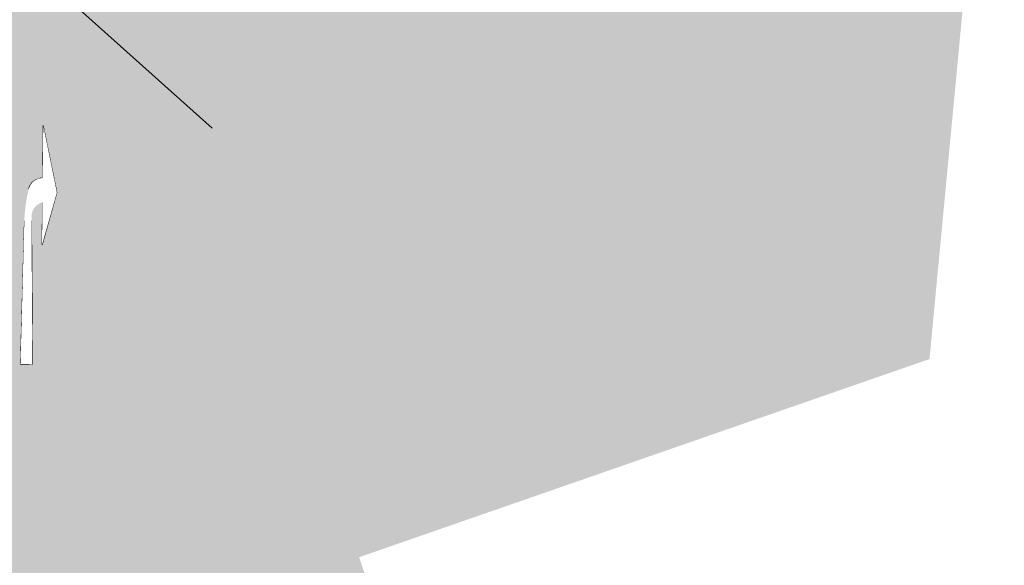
# Model space of a CAD drawing. Header units: metres. Extents: x -862 to 1262, y -354 to 644.
# Tile 11 of 256: x -686 to -665, y 408 to 420. Entities that reach past the tile are written whole.
import ezdxf

# ---------------------------------------------------------------- set-up
doc = ezdxf.new("R2010")
doc.units = ezdxf.units.M
doc.header["$LTSCALE"] = 0.5
doc.set_wipeout_variables(frame=1)
doc.layers.add('BPR_Verkehr_220520', color=7, linetype='Continuous')

# ---------------------------------------------------------------- blocks, each defined once
blk = doc.blocks.new('ab_Rechts-2')
at = {"color": 255, "linetype": 'Continuous', "lineweight": 9, "transparency": 33554687}
for p, q in [((0, 0), (1.399999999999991, 0.3000000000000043)), ((1.399999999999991, 0.3000000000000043), (2.5, 0)), ((0, 0), (1.100026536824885, 0)), ((1.60953827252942, 0), (2.5, 0)), ((5, -0.1749999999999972), (2, -0.2250000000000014)), ((5, -0.4249999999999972), (5, -0.1749999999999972)), ((5, -0.4249999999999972), (2, -0.375))]:
    blk.add_line(p, q, dxfattribs=at)
blk.add_wipeout([(1.3277785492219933, -0.2871868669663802), (1.3218142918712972, -0.2856423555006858), (1.315883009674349, -0.2839756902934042), (1.3099872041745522, -0.28218757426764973), (1.3041293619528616, -0.28027876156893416), (1.2983119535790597, -0.27825005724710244), (1.292537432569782, -0.2761023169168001), (1.2868082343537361, -0.2738364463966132), (1.281126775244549, -0.27145340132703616), (1.2754954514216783, -0.2689541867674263), (1.2699166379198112, -0.2663398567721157), (1.2643926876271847, -0.26361151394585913), (1.258925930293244, -0.260770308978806), (1.2535186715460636, -0.257817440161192), (1.248173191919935, -0.2547541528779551), (1.2428917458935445, -0.25158173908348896), (1.2376765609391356, -0.2483015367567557), (1.232529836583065, -0.24491492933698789), (1.227453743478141, -0.24142334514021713), (1.2224504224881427, -0.2378282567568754), (1.2175219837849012, -0.234131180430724), (1.212670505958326, -0.2303336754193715), (1.2078980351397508, -0.22643734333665), (1.2032065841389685, -0.2224438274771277), (1.198598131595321, -0.21835481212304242), (1.1940746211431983, -0.21417202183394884), (1.1896379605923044, -0.20989722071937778), (1.1852900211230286, -0.20553221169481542), (1.1810326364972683, -0.20107883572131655), (1.1768676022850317, -0.1965389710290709), (1.1727966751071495, -0.19191453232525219), (1.1688215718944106, -0.1872074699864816), (1.1649439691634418, -0.18241976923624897), (1.1611655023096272, -0.17755344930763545), (1.1574877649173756, -0.17261056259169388), (1.153912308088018, -0.16759319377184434), (1.1504406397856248, -0.16250345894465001), (1.1470742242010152, -0.15734350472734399), (1.1438144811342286, -0.15211550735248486), (1.1406627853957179, -0.14682167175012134), (1.1376204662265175, -0.14146423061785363), (1.1346888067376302, -0.1360454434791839), (1.1318690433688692, -0.13056759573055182), (1.1291623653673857, -0.12503299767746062), (1.1265699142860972, -0.11944398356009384), (1.124092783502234, -0.11380291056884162), (1.1217320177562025, -0.1081121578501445), (1.1194886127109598, -0.1023741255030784), (1.1173635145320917, -0.09659123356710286), (1.1153576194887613, -0.09076592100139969), (1.113471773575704, -0.08490064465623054), (1.111706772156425, -0.07899787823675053), (1.1100633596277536, -0.07306011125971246), (1.108542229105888, -0.06708984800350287), (1.1071440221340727, -0.06108960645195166), (1.1058693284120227, -0.055061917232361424), (1.1047186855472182, -0.04900932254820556), (1.103692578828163, -0.042934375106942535), (1.1027914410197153, -0.03683963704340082), (1.1020156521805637, -0.030727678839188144), (1.1013655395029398, -0.024601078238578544), (1.10084137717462, -0.018462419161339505), (1.1004433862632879, -0.012314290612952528), (1.1001717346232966, -0.00615928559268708), (1.1000265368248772, 3.6637359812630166e-15), (1.399999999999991, 0.003990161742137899)], dxfattribs=at)
blk.add_arc((1.399999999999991, 0.003990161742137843), 0.2999999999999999, 180.7620872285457, 256.0698882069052, dxfattribs=at)
at = {"color": 255, "linetype": 'Continuous', "lineweight": 5, "transparency": 33554687}
blk.add_wipeout([(1.6095382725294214, 4.440892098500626e-16), (2.5, 4.440892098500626e-16), (1.3999999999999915, 0.30000000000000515), (0, 4.440892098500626e-16), (1.1000265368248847, 4.440892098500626e-16), (1.1000265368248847, 4.440892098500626e-16), (1.1047186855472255, -0.04900932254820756), (1.1173635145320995, -0.09659123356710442), (1.1376204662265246, -0.14146423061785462), (1.164943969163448, -0.18241976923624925), (1.1985981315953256, -0.21835481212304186), (1.2376765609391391, -0.24830153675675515), (1.2811267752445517, -0.27145340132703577), (1.327778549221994, -0.2871868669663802), (1.41048225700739, -0.3064617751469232), (1.493698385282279, -0.32338812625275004), (1.5773602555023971, -0.33795235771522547), (1.6614008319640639, -0.3501427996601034), (1.745752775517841, -0.35994968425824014), (1.830348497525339, -0.3673651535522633), (1.915120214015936, -0.3723832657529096), (2, -0.3749999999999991), (5, -0.42499999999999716), (5, -0.17499999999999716), (2, -0.22500000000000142), (1.986806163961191, -0.22519087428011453), (1.9736116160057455, -0.22532371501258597), (1.9604166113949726, -0.22539851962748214), (1.9472214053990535, -0.22541528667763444), (1.934026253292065, -0.2253740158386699), (1.920831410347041, -0.22527470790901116), (1.9076371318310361, -0.22511736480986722), (1.8944436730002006, -0.22490198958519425), (1.846010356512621, -0.22005532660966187), (1.7989983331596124, -0.20744002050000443), (1.7546452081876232, -0.18738817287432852), (1.7141185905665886, -0.16042765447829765), (1.6784853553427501, -0.12726820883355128), (1.6486835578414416, -0.08878276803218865), (1.6254977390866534, -0.04598447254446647)], dxfattribs=at)

msp = doc.modelspace()

# ---------------------------------------------------------------- hatches: boundary and pattern name
at = {"layer": 'BPR_Verkehr_220520', "linetype": 'Continuous', "lineweight": 0, "true_color": 0xe4e6e5, "transparency": 33554687}
h = msp.add_hatch(color=254, dxfattribs=at)
edge = h.paths.add_edge_path()
edge.add_line((-735.0576339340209, 443.5542328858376), (-754.0158409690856, 441.9394737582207))
edge.add_arc((-720.0688278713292, 43.3825764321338), 400.0000001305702, 94.86840752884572, 95.39705040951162)
edge.add_line((-757.6916525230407, 441.609299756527), (-752.7191073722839, 427.7483260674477))
edge.add_line((-752.7191073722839, 427.7483260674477), (-721.5294896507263, 430.4055449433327))
edge.add_arc((-689.5818040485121, 55.41344043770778), 376.3505454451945, 94.26323114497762, 94.8695906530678, ccw=False)
edge.add_arc((-717.0405648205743, 423.7647037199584), 6.977242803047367, 19.66460541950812, 94.26323118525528, ccw=False)
edge.add_line((-710.4702445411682, 426.1126408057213), (-701.5192445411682, 399.8996408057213))
edge.add_line((-701.5192445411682, 399.8996408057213), (-701.5192445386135, 399.8996407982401))
edge.add_arc((-678.0183176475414, 407.9245443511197), 24.83329703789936, 198.8535884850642, 214.5522825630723)
edge.add_line((-698.4712445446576, 393.8401408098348), (-698.4712445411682, 393.8401408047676))
edge.add_line((-698.4712445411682, 393.8401408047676), (-698.4712445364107, 393.840140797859))
edge.add_arc((-762.2507745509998, 349.9199408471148), 77.43908840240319, 23.81578587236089, 34.55228257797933, ccw=False)
edge.add_line((-691.4057445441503, 381.1896408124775), (-691.4057445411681, 381.1896408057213))
edge.add_line((-691.4057445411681, 381.1896408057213), (-689.9922445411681, 377.2386408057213))
edge.add_line((-689.9922445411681, 377.2386408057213), (-689.9922445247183, 377.2386407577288))
edge.add_arc((-655.6123737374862, 389.0226633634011), 36.34334470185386, 198.919631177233, 202.8120144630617)
edge.add_line((-689.1130100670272, 374.9320257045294), (-689.1130100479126, 374.9320256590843))
edge.add_arc((-1445.345946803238, 113.9497801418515), 799.9999919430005, 17.73353985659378, 19.039978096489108, ccw=False)
edge.add_arc((-480.4803323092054, 422.5001337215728), 212.9999955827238, 197.7335398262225, 199.9175310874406)
edge.add_line((-680.739506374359, 349.9380132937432), (-674.5653256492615, 332.8983192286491))
edge.add_line((-674.5653256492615, 332.8983192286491), (-660.442401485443, 336.8090708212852))
edge.add_line((-660.442401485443, 336.8090708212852), (-660.4424014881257, 336.8090708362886))
edge.add_arc((-808.1004988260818, 310.4066790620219), 150.0000000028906, 10.13778525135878, 18.34288790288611)
edge.add_line((-665.721972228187, 357.6121359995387), (-665.7219722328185, 357.6121360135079))
edge.add_line((-665.7219722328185, 357.6121360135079), (-682.0868180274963, 406.9708919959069))
edge.add_line((-682.0868180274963, 406.9708919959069), (-683.8798624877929, 406.3282036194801))
edge.add_line((-683.8798624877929, 406.3282036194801), (-699.7331089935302, 450.9008955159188))
edge.add_line((-699.7331089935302, 450.9008955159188), (-698.9240738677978, 452.6214553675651))
edge.add_line((-698.9240738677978, 452.6214553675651), (-698.9240738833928, 452.6214553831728))
edge.add_arc((-689.7279906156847, 461.8101469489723), 13.00000000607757, 220.1601119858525, 224.9769639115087, ccw=False)
edge.add_line((-699.6631781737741, 453.4261116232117), (-699.663178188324, 453.4261116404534))
edge.add_arc((-668.9464612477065, 479.218530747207), 40.1094201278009, 200.32633827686, 220.0197335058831, ccw=False)
edge.add_line((-706.5582418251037, 465.2858517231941), (-707.545248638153, 468.1096418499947))
edge.add_line((-707.545248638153, 468.1096418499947), (-715.6175517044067, 490.3968424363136))
edge.add_line((-715.6175517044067, 490.3968424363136), (-715.6175517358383, 490.3968425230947))
edge.add_arc((-1091.708767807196, 354.1786456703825), 399.9999999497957, 19.91011187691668, 21.68282993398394)
edge.add_line((-720.0114345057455, 501.9659671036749), (-720.0114345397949, 501.965967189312))
edge.add_line((-720.0114345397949, 501.965967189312), (-729.5131724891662, 525.8636237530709))
edge.add_line((-729.5131724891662, 525.8636237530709), (-729.5131725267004, 525.8636238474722))
edge.add_arc((-357.8158391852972, 673.6509453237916), 400.000000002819, 200.0473714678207, 201.6828299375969, ccw=False)
edge.add_line((-733.5796477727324, 536.5321641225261), (-733.5796478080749, 536.5321642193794))
edge.add_line((-733.5796478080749, 536.5321642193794), (-750.2831492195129, 582.306865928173))
edge.add_line((-750.2831492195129, 582.306865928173), (-758.6303358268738, 579.7454639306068))
edge.add_line((-758.6303358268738, 579.7454639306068), (-747.4691113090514, 548.7066090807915))
edge.add_arc((-961.4506022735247, 471.7612618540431), 227.3953933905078, 8.257293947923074, 19.77801658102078, ccw=False)
edge.add_line((-736.4125915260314, 504.4194714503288), (-736.412591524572, 504.419471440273))
edge.add_arc((-617.6566181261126, 521.6537042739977), 119.9999999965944, 188.2572939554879, 199.9101118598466)
edge.add_line((-730.4839829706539, 480.7882452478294), (-730.4839829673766, 480.788245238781))
edge.add_line((-730.4839829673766, 480.788245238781), (-722.4991461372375, 458.7425342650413))
edge.add_arc((-738.4831301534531, 452.9532452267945), 17.00010625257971, 4.160136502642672, 19.910038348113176, ccw=False)
edge.add_arc((-730.0054203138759, 453.5698831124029), 8.499999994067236, -64.88159247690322, 4.160111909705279, ccw=False)
edge.add_line((-726.3972524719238, 445.8737071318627), (-726.3972524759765, 445.8737071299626))
edge.add_arc((-737.2217560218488, 468.962235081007), 25.49999999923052, 274.86840754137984, 295.1184075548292, ccw=False)
edge.add_line((-735.0576339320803, 443.5542328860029), (-735.0576339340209, 443.5542328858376))
h = msp.add_hatch(color=254, dxfattribs=at)
h.paths.add_polyline_path([(-698.9240738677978, 452.6214553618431), (-699.733108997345, 450.9008955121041), (-683.8798624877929, 406.3282036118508), (-682.0868180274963, 406.9708919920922), (-682.2006113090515, 407.3141090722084), (-682.3072113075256, 407.6317090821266), (-682.6753125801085, 409.0435167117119), (-682.8964143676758, 410.4856725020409), (-682.9681765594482, 411.9429128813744), (-682.8898396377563, 413.3998146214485), (-682.6622327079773, 414.8409580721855), (-682.2877647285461, 416.2510903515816), (-681.770399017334, 417.6152868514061), (-681.1156113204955, 418.9191090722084), (-680.2874557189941, 420.1578165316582), (-679.8508535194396, 420.7239383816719), (-679.3131113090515, 421.3756090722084), (-678.0912253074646, 422.7971613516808), (-676.6928651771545, 424.336823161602), (-676.3112959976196, 424.7381709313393), (-675.6341606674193, 425.4253893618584), (-674.9329056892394, 426.0879773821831), (-674.2084264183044, 426.7250890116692), (-673.461647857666, 427.335910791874), (-672.6935235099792, 427.9196628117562), (-671.9050340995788, 428.4755997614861), (-671.0971863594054, 429.0030118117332), (-670.2710117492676, 429.5012255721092), (-669.6467505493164, 429.8478969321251), (-669.0105134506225, 430.1720656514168), (-668.363109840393, 430.4733156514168), (-667.7053649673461, 430.7512629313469), (-667.0381172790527, 431.0055531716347), (-666.362217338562, 431.2358622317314), (-665.6785267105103, 431.4418965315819), (-664.9879169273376, 431.6233934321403), (-664.5536594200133, 431.7241551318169), (-664.1172639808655, 431.8152129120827), (-663.6789474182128, 431.8965215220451), (-663.2389274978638, 431.9680405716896), (-662.7974228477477, 432.0297345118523), (-662.3546528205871, 432.0815727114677), (-661.9108373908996, 432.1235294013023), (-661.4661971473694, 432.1555851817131), (-661.3796638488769, 432.160666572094), (-661.2931093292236, 432.1653728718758), (-661.2065352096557, 432.1697039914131), (-661.1199431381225, 432.1736598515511), (-661.033334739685, 432.177240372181), (-660.9467116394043, 432.1804454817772), (-660.8600754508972, 432.1832751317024), (-660.7734278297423, 432.1857292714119), (-659.3037338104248, 432.2133608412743), (-657.8337924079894, 432.2193861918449), (-656.3639212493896, 432.2038040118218), (-654.8944379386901, 432.1666176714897), (-653.4256599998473, 432.107835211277), (-651.957904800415, 432.0274693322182), (-650.4914894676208, 431.9255373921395), (-649.0267308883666, 431.8020614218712), (-648.6323390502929, 431.7651060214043), (-648.2380966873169, 431.726588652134), (-647.8440100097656, 431.6865099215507), (-647.4500851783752, 431.6448704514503), (-647.0563283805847, 431.6016709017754), (-646.6627457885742, 431.5569119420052), (-646.2693435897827, 431.5105942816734), (-645.876127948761, 431.4627186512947), (-608.2617194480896, 426.807386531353), (-607.1510102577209, 426.6706997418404), (-606.0401131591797, 426.5355490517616), (-604.9290302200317, 426.4019347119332), (-603.8177635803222, 426.2698569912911), (-602.7063153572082, 426.1393161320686), (-601.5946876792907, 426.0103123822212), (-600.4828826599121, 425.8828460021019), (-599.3709024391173, 425.7569172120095), (-598.5944911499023, 425.6699139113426), (-597.8179962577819, 425.5836602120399), (-597.0414184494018, 425.4981562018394), (-596.2647584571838, 425.4134019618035), (-595.488016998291, 425.3293975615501), (-594.7111948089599, 425.2461431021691), (-593.9342925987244, 425.1636386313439), (-593.157311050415, 425.081884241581), (-592.8507887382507, 425.0498408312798), (-592.5442543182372, 425.0179134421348), (-592.2377077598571, 424.986102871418), (-591.9311490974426, 424.954409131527), (-591.6245783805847, 424.922832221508), (-591.3179956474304, 424.8913721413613), (-591.0114009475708, 424.8600289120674), (-590.7047943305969, 424.8288025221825), (-590.0991783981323, 424.7674702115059), (-589.4935164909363, 424.7065935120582), (-588.8878089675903, 424.6461724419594), (-588.2820561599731, 424.5862070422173), (-587.6762584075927, 424.5266973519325), (-587.0704160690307, 424.467643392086), (-586.4645294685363, 424.4090452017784), (-585.8585994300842, 424.3508980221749), (-585.7824177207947, 424.3436204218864), (-585.706234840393, 424.3363499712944), (-585.6300512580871, 424.3290867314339), (-585.5538670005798, 424.3218307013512), (-585.4776820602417, 424.3145818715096), (-585.4014964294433, 424.3073402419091), (-585.3253101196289, 424.3001058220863), (-585.2491237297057, 424.2928786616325), (-561.4382702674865, 422.0352803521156), (-560.9383931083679, 421.9878850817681), (-559.5104947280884, 421.852500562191), (-559.2485393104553, 421.8277504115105), (-558.9865676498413, 421.8031726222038), (-558.7245798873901, 421.7787672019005), (-558.4625761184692, 421.7545341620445), (-558.2005564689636, 421.7304735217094), (-557.9385210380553, 421.7065852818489), (-557.6764699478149, 421.6828694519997), (-557.4144033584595, 421.6593255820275), (-556.2937040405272, 421.4873068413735), (-555.2035251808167, 421.1757512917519), (-554.1611694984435, 420.7295994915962), (-553.1831803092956, 420.1559323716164), (-552.2850793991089, 419.4638546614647), (-551.4811206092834, 418.6643504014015), (-550.7840636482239, 417.770108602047), (-550.2049715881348, 416.795321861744), (-550.0134033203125, 416.3972869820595), (-549.841606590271, 415.9903274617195), (-549.689995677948, 415.5754247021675), (-549.5589362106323, 415.1535792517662), (-549.4487442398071, 414.7258084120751), (-549.3596854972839, 414.2931437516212), (-549.2919747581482, 413.8566286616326), (-549.2457752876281, 413.4173158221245), (-549.242875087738, 413.3803352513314), (-549.24012733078, 413.343343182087), (-549.2375320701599, 413.3063400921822), (-549.2350893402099, 413.2693266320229), (-549.2327991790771, 413.2323034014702), (-549.230661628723, 413.1952710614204), (-549.2286767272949, 413.1582302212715), (-549.2268445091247, 413.1211813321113), (-549.2258451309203, 413.0995414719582), (-549.2248978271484, 413.0778992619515), (-549.2240026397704, 413.0562548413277), (-549.223159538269, 413.0346083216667), (-549.2223685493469, 413.0129598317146), (-549.2216296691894, 412.9913095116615), (-549.2209429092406, 412.9696574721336), (-549.2203082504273, 412.948003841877), (-549.605615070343, 407.2321739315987), (-544.168897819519, 406.8213330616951), (-543.9325186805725, 409.9493727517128), (-543.8531610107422, 410.9995243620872), (-543.5297781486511, 412.8751601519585), (-542.8568813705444, 414.6555522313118), (-541.8588468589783, 416.2762043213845), (-540.5718293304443, 417.6784068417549), (-539.0424521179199, 418.8113637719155), (-537.3261182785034, 419.6340327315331), (-535.485003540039, 420.1166118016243), (-533.5858039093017, 420.2416191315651), (-533.3607197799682, 420.2350219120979), (-533.1356318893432, 420.2285514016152), (-532.9105403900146, 420.2222076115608), (-532.6854453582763, 420.2159905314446), (-532.4603468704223, 420.2099001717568), (-532.2352449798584, 420.2039365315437), (-532.0101397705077, 420.198099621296), (-531.7850313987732, 420.1923894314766), (-531.7319487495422, 420.1908227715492), (-531.6788820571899, 420.1887863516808), (-531.6258354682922, 420.1862803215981), (-531.5728131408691, 420.1833048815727), (-531.5198192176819, 420.1798602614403), (-531.4668578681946, 420.175946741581), (-531.413933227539, 420.1715646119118), (-531.3610494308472, 420.1667142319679), (-471.8896987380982, 414.4466201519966), (-471.8167298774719, 414.4340952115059), (-471.7464104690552, 414.4109325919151), (-471.6802822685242, 414.377640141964), (-471.6197951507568, 414.3349478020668), (-471.5662753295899, 414.2837916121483), (-471.5208962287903, 414.2252932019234), (-471.4846528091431, 414.1607351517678), (-471.458339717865, 414.0915329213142), (-470.9498751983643, 412.3469959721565), (-467.074003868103, 411.9742055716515), (-456.5845948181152, 410.9653095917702), (-455.4479799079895, 410.7725371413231), (-454.350874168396, 410.41839920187), (-453.3160606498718, 409.9102499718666), (-452.3650287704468, 409.2586419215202), (-451.517528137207, 408.4771066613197), (-450.791158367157, 407.5818739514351), (-450.2010035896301, 406.5915346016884), (-449.7593130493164, 405.5266565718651), (-449.7466848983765, 405.4883630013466), (-449.7342498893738, 405.4500062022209), (-449.7220083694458, 405.4115872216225), (-449.709960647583, 405.3731070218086), (-449.6981070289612, 405.3345665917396), (-449.686447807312, 405.2959669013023), (-449.6749832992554, 405.2573089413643), (-449.6637138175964, 405.2185938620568), (-449.648486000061, 405.1650859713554), (-449.6336304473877, 405.1114735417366), (-449.6191480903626, 405.0577591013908), (-449.6050396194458, 405.0039452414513), (-449.5913057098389, 404.9500345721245), (-449.5779470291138, 404.8960297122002), (-449.5649642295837, 404.8419332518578), (-449.5523579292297, 404.7877478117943), (-448.3920222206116, 399.7205241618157), (-441.9215713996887, 399.5003504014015), (-441.9113037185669, 399.602522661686), (-441.8999874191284, 399.7045840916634), (-441.8876236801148, 399.8065239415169), (-441.8742138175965, 399.9083314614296), (-441.8597592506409, 400.0099959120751), (-441.8442614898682, 400.1115065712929), (-441.8277221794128, 400.2128527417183), (-441.8101431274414, 400.314023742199), (-441.803417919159, 400.3511796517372), (-441.7965524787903, 400.3883097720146), (-441.7895468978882, 400.4254137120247), (-441.782401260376, 400.4624909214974), (-441.7751156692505, 400.4995408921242), (-441.7676902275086, 400.5365630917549), (-441.7601250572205, 400.5735569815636), (-441.7524202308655, 400.6105221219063), (-441.6112498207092, 401.1939630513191), (-441.4353269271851, 401.7678825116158), (-441.2252854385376, 402.3302124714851), (-440.9818822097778, 402.878926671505), (-440.7059943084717, 403.412047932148), (-440.3986158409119, 403.9276552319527), (-440.0608543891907, 404.4238906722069), (-439.6939270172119, 404.8989661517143), (-439.6700663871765, 404.9279028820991), (-439.6460973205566, 404.9567500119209), (-439.6220202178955, 404.9855070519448), (-439.5978354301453, 405.0141735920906), (-439.5735433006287, 405.0427492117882), (-439.5491441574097, 405.0712335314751), (-439.5246383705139, 405.0996261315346), (-439.5000264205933, 405.1279264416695), (-438.9174169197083, 405.7409368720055), (-438.2850945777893, 406.3025275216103), (-437.607581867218, 406.8086817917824), (-436.8897245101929, 407.2557795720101), (-436.1366567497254, 407.6406231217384), (-435.3537646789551, 407.9604599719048), (-434.5466476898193, 408.2130025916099), (-433.7210793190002, 408.396449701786), (-433.6839800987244, 408.4029888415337), (-433.6468564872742, 408.4093881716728), (-433.6097090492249, 408.4156476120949), (-433.5725382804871, 408.4217670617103), (-433.5353447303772, 408.4277464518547), (-433.4981289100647, 408.4335856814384), (-433.4608913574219, 408.4392846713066), (-433.4236326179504, 408.444843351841), (-433.2138966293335, 408.4734657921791), (-433.0036017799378, 408.4976423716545), (-432.792842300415, 408.5173622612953), (-432.5817126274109, 408.5326166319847), (-432.3703073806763, 408.5433986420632), (-432.1587212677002, 408.5497034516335), (-431.9470491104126, 408.5515282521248), (-431.7353857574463, 408.5488722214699), (-431.6598614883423, 408.5468393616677), (-431.5843547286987, 408.5442360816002), (-431.5088697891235, 408.541062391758), (-431.4334109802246, 408.5373184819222), (-431.3579826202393, 408.5330045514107), (-431.2825890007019, 408.5281208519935), (-431.2072344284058, 408.5226676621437), (-431.1319232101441, 408.516645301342), (-431.115195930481, 408.515229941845), (-431.098471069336, 408.5137865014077), (-431.0817486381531, 408.5123149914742), (-431.0650287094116, 408.5108154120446), (-431.0483113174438, 408.5092877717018), (-431.0315965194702, 408.507732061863), (-431.014884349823, 408.5061483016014), (-430.9981748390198, 408.5045364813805), (-429.8108804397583, 408.3913689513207), (-429.1806362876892, 408.3332186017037), (-428.5502717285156, 408.2763892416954), (-427.9197894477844, 408.2208810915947), (-427.2891922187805, 408.1666944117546), (-426.6584828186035, 408.1138294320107), (-426.0276639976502, 408.0622863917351), (-425.3967385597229, 408.0120655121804), (-424.765709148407, 407.9631670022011), (-424.1666581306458, 407.567010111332), (-422.3442588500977, 407.4370523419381), (-420.521107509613, 407.3181092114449), (-418.6972707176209, 407.2101850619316), (-416.8728150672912, 407.1132838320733), (-415.0478071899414, 407.0274090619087), (-413.222313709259, 406.9525638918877), (-411.3964012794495, 406.8887510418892), (-409.5701366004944, 406.8359728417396), (-408.7588043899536, 406.8114880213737), (-407.9477127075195, 406.7800279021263), (-407.136921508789, 406.7415948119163), (-406.3264907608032, 406.6961915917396), (-405.5164803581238, 406.6438215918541), (-404.7069502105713, 406.5844886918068), (-403.8979601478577, 406.5181972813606), (-403.0895700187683, 406.4449522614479), (-337.0833149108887, 400.1781649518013), (-336.6982389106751, 400.1540663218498), (-336.3124102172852, 400.1547670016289), (-335.9274242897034, 400.1802641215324), (-335.5448730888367, 400.230452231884), (-335.166338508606, 400.3051238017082), (-334.793385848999, 400.403970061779), (-334.4275573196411, 400.5265822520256), (-334.0703645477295, 400.6724509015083), (-333.8316809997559, 400.7728834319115), (-333.5888862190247, 400.8629235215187), (-333.3424324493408, 400.9424034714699), (-333.0927787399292, 401.01117522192), (-332.8403901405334, 401.0691106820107), (-332.5857367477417, 401.1161019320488), (-332.3292929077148, 401.1520614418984), (-332.0715363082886, 401.1769222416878), (-331.9448769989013, 401.1850390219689), (-331.8180743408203, 401.1904749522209), (-331.6911850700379, 401.1932274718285), (-331.5642659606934, 401.1932953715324), (-331.4373738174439, 401.1906786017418), (-331.3105654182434, 401.1853783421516), (-331.1838975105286, 401.1773969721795), (-331.0574267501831, 401.1667380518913), (-316.6149819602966, 399.7955694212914), (-316.1051357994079, 399.7339180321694), (-315.5991270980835, 399.6461729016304), (-315.0982904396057, 399.5325654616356), (-314.6039467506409, 399.3933953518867), (-314.1173998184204, 399.2290296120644), (-313.6399328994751, 399.0399017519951), (-313.172805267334, 398.8265105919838), (-312.7172489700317, 398.5894189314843), (-312.4436175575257, 398.4283517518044), (-312.1788891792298, 398.2530359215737), (-311.9238058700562, 398.0639611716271), (-311.6790819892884, 397.8616569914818), (-311.4454028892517, 397.6466899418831), (-311.2234229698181, 397.4196620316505), (-311.0137638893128, 397.1812090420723), (-310.8170127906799, 396.9319987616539), (-303.4797761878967, 401.8853854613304), (-303.6926952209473, 402.2303774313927), (-303.8796245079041, 402.5901153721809), (-304.0395476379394, 402.9626452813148), (-304.1715957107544, 403.3459431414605), (-304.2750512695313, 403.7379264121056), (-304.349352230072, 404.1364653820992), (-304.3940948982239, 404.5393947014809), (-304.4090361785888, 404.9445251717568), (-304.3880193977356, 405.4248821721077), (-304.325129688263, 405.9015680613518), (-304.2208476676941, 406.3709397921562), (-304.0759703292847, 406.8294101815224), (-303.8916048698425, 407.2734754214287), (-303.6691603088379, 407.6997417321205), (-303.4103366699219, 408.1049514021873), (-303.1171119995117, 408.4860076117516), (-308.4660243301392, 415.1750665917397), (-308.5006226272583, 415.1426362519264), (-308.5351108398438, 415.1100889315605), (-308.5694886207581, 415.0774249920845), (-308.6037555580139, 415.04464479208), (-308.6379112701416, 415.0117487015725), (-308.6719553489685, 414.9787371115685), (-308.7058874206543, 414.9456104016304), (-308.7397071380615, 414.9123689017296), (-309.5611798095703, 414.1568714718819), (-310.4333208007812, 413.4604780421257), (-311.3518866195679, 412.8265769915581), (-312.3124078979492, 412.2582526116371), (-313.3102111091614, 411.7582701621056), (-314.3404413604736, 411.3290623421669), (-315.3980859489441, 410.9727175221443), (-316.4779988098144, 410.690969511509), (-316.5163759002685, 410.6824240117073), (-316.5547738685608, 410.6739728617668), (-316.5931924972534, 410.6656160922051), (-316.6316315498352, 410.6573537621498), (-316.6700907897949, 410.6491859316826), (-316.7085699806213, 410.6411126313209), (-316.7470688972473, 410.6331339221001), (-316.7855872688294, 410.6252496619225), (-317.0599200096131, 410.5719401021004), (-317.3351419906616, 410.5234301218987), (-317.6111692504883, 410.4797345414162), (-317.8879175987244, 410.4408666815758), (-318.1653025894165, 410.4068384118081), (-318.4432395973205, 410.377660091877), (-318.7216438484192, 410.3533406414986), (-319.0004301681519, 410.3338840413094), (-319.0411698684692, 410.3314006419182), (-319.081911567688, 410.3289213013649), (-319.1226535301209, 410.3264461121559), (-319.163395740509, 410.3239750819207), (-319.2041381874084, 410.3215082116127), (-319.2448809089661, 410.3190455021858), (-319.2856238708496, 410.3165869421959), (-319.3263665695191, 410.3141325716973), (-319.4021290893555, 410.3095796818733), (-319.4778914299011, 410.3050412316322), (-319.5536546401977, 410.3005171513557), (-319.6294186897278, 410.2960074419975), (-319.7051835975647, 410.2915121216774), (-319.7809493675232, 410.2870311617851), (-319.8567159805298, 410.2825645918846), (-319.9324843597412, 410.278112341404), (-320.0461043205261, 410.2714637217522), (-320.1597261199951, 410.2648464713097), (-320.2733497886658, 410.2582615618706), (-320.3869753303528, 410.251709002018), (-320.5006027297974, 410.2451887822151), (-320.6142319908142, 410.2387009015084), (-320.727863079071, 410.2322453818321), (-320.8414960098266, 410.2258222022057), (-320.8865078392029, 410.2232870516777), (-320.9315199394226, 410.2207567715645), (-320.9765323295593, 410.2182315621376), (-321.021544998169, 410.2157114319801), (-321.0665579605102, 410.2131963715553), (-321.1115711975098, 410.2106863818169), (-321.1565847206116, 410.2081814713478), (-321.2015985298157, 410.2056816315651), (-321.2578179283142, 410.2030916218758), (-321.3140760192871, 410.2015564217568), (-321.3703530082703, 410.2010768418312), (-321.4266290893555, 410.201653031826), (-321.4828844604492, 410.2032847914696), (-321.5390993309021, 410.2059715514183), (-321.5952538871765, 410.2097123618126), (-321.6513284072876, 410.2145059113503), (-331.7910863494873, 411.1771981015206), (-334.2798943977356, 411.4134913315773), (-335.6721774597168, 411.545677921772), (-341.3250061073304, 412.0823706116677), (-352.4581547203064, 413.1393776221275), (-354.9469627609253, 413.3756708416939), (-366.4552095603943, 414.4682905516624), (-368.9440175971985, 414.7045837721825), (-386.9032679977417, 416.4096767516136), (-389.3920760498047, 416.6459699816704), (-401.1790587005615, 417.7650535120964), (-403.6678667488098, 418.0013467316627), (-419.9118178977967, 419.5435852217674), (-420.0835806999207, 419.5599530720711), (-420.2553319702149, 419.5764404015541), (-420.4270717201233, 419.593047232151), (-420.5987998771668, 419.6097735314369), (-420.7705163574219, 419.6266193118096), (-420.94222108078, 419.6435845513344), (-421.1139139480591, 419.6606692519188), (-421.2855948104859, 419.6778733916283), (-421.5343271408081, 419.7030130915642), (-421.7830340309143, 419.7284031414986), (-422.031715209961, 419.7540439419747), (-422.2803703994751, 419.7799354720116), (-422.5289993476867, 419.8060776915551), (-422.7776018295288, 419.8324705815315), (-423.026177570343, 419.8591141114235), (-423.27472631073, 419.8860082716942), (-423.2751157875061, 419.8824256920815), (-423.3364038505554, 419.8939911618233), (-423.3976986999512, 419.9055205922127), (-423.4590003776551, 419.9170136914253), (-423.5203088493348, 419.9284704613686), (-423.5816241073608, 419.9398908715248), (-423.6429461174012, 419.951274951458), (-423.7042748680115, 419.9626226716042), (-423.7656103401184, 419.9739340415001), (-423.7717566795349, 419.9405502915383), (-425.1702356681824, 420.1977088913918), (-426.5721521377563, 420.4354151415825), (-427.9772355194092, 420.6536231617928), (-429.3852146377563, 420.8522908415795), (-430.7958177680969, 421.031379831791), (-432.2087726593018, 421.1908555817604), (-433.6238066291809, 421.3306873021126), (-435.0406465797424, 421.4508480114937), (-440.167746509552, 421.9439845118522), (-441.1463787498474, 422.099769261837), (-442.0982432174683, 422.3753485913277), (-443.0087349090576, 422.7664941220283), (-443.8638836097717, 423.2672042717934), (-444.6505682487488, 423.8697963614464), (-445.3567182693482, 424.5650244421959), (-445.971498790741, 425.3422212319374), (-446.4854768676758, 426.1894617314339), (-446.671528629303, 426.5395995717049), (-446.8400035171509, 426.8985257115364), (-446.9904877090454, 427.2653584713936), (-447.122611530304, 427.6391967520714), (-447.2360504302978, 428.0191222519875), (-447.3305257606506, 428.4042016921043), (-447.4058054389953, 428.7934891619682), (-447.4617045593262, 429.1860283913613), (-448.144505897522, 435.0119110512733), (-448.3912080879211, 436.8820848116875), (-453.5992082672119, 437.6305918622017), (-453.5770010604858, 437.5521230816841), (-453.5554344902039, 437.4734757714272), (-453.5345100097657, 437.3946552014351), (-453.5142290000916, 437.315666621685), (-453.4945928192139, 437.2365152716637), (-453.4756027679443, 437.1572064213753), (-453.4572601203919, 437.0777453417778), (-453.4395660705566, 436.9981373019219), (-453.2132246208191, 435.1175267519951), (-453.3455613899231, 433.2279732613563), (-453.8318312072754, 431.3972720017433), (-454.6545870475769, 429.6911072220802), (-455.7843090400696, 428.1706948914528), (-457.180463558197, 426.8905863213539), (-458.7929575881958, 425.8967108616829), (-460.5639360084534, 425.2247280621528), (-460.9877226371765, 425.0928008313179), (-461.4150578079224, 424.9728651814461), (-461.8456022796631, 424.8650163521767), (-462.2790142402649, 424.7693399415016), (-462.7149496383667, 424.6859119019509), (-463.1530623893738, 424.6147984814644), (-463.5930047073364, 424.5560561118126), (-464.0344273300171, 424.5097314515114), (-464.2805631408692, 424.4835636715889), (-464.5271863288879, 424.4624782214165), (-464.7741919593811, 424.4464840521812), (-465.021474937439, 424.4355879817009), (-465.2689300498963, 424.4297946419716), (-465.5164519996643, 424.4291064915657), (-465.763935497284, 424.4335238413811), (-466.0112752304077, 424.4430447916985), (-466.0818296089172, 424.4466980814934), (-466.1523612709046, 424.4507664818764), (-466.2228677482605, 424.4552500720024), (-466.2933466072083, 424.4601487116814), (-466.3637954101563, 424.4654622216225), (-466.4342117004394, 424.4711904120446), (-466.5045930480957, 424.4773331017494), (-466.5749370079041, 424.4838900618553), (-593.8502686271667, 436.7255301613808), (-594.0957552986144, 436.7594243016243), (-594.3376069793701, 436.8134639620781), (-594.5741733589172, 436.8872804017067), (-594.8038401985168, 436.9803699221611), (-595.025040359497, 437.0920973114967), (-595.236264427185, 437.2217002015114), (-595.4360711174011, 437.3682942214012), (-595.6230970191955, 437.5308790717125), (-596.0878776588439, 438.0034893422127), (-596.5166131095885, 438.5090260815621), (-596.9069777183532, 439.0447470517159), (-597.2568539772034, 439.6077462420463), (-597.5643439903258, 440.1949696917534), (-597.8277797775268, 440.8032320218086), (-598.0457323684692, 441.4292337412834), (-598.2170194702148, 442.0695791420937), (-598.2257427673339, 442.1081643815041), (-598.2342963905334, 442.1467876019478), (-598.2426801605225, 442.1854480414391), (-598.2508939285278, 442.2241449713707), (-598.2589375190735, 442.2628776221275), (-598.2668107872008, 442.301645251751), (-598.2745135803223, 442.3404471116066), (-598.2820457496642, 442.3792824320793), (-598.3114525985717, 442.5406449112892), (-598.337913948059, 442.7025164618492), (-598.3614209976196, 442.864843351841), (-598.3819659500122, 443.0275716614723), (-598.3995419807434, 443.1906473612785), (-598.4141432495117, 443.3540162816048), (-598.4257649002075, 443.5176241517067), (-598.4344030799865, 443.6814166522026), (-598.4471615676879, 444.0239528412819), (-598.4555704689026, 444.3666233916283), (-598.4596284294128, 444.7093730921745), (-598.4593348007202, 445.052146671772), (-598.454689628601, 445.3948889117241), (-598.4456936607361, 445.7375445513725), (-598.4323483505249, 446.0800583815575), (-598.4146562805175, 446.4223752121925), (-598.4124537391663, 446.4598642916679), (-598.410199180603, 446.4973502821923), (-598.4078924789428, 446.5348330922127), (-598.4055336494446, 446.5723126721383), (-598.4031226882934, 446.6097889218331), (-598.4006596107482, 446.6472617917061), (-598.3981444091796, 446.684731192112), (-598.3955770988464, 446.7221970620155), (-598.3931433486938, 446.7570272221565), (-598.3906646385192, 446.7918542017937), (-598.3881408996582, 446.8266779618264), (-598.3855721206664, 446.8614984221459), (-598.3829583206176, 446.8963155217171), (-598.3802994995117, 446.9311292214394), (-598.3775956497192, 446.9659394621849), (-598.3748467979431, 447.0007461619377), (-597.9798539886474, 451.9613634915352), (-603.9464456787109, 452.36105945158), (-604.2394252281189, 448.9806540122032), (-604.3742859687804, 447.4246274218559), (-604.4396921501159, 446.6699692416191), (-604.4866543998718, 446.2248085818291), (-604.550186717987, 445.7817091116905), (-604.63020072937, 445.3412874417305), (-604.7265850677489, 444.9041564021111), (-604.8392056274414, 444.4709242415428), (-604.9679057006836, 444.0421938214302), (-605.1125062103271, 443.6185616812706), (-605.2728059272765, 443.2006173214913), (-605.2875194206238, 443.1644654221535), (-605.3023504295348, 443.1283615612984), (-605.3172987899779, 443.0923061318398), (-605.3323643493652, 443.0562995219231), (-605.3475469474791, 443.0203421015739), (-605.3628464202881, 442.9844342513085), (-605.3782626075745, 442.9485763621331), (-605.3937952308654, 442.9127687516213), (-605.4462622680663, 442.7941091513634), (-605.5000091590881, 442.6760237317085), (-605.555029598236, 442.5585263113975), (-605.6113171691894, 442.4416306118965), (-605.6688652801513, 442.3253503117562), (-605.7276672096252, 442.2096989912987), (-605.7877160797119, 442.094690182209), (-605.8490048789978, 441.9803373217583), (-605.8878589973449, 441.9093469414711), (-605.9271909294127, 441.8386202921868), (-605.9669989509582, 441.7681604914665), (-606.0072812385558, 441.6979707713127), (-606.0480359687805, 441.628054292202), (-606.0892612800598, 441.5584142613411), (-606.1309552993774, 441.4890538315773), (-606.1731161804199, 441.4199760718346), (-606.6725290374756, 440.7245115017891), (-607.2658472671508, 440.1072128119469), (-607.9409888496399, 439.5806503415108), (-608.6842055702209, 439.1555467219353), (-609.4803629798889, 438.8405585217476), (-610.3132485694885, 438.6420999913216), (-611.1659019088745, 438.5642124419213), (-612.0209600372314, 438.6084819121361), (-619.7508915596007, 439.5651737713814), (-620.3463483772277, 439.638870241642), (-620.5612964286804, 437.9021211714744), (-622.5488830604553, 438.1481140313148), (-623.2621178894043, 438.2363872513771), (-623.6229397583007, 438.2843828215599), (-623.9828285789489, 438.3389357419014), (-624.3416649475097, 438.4000294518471), (-624.6993300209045, 438.467643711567), (-625.0557052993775, 438.5417561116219), (-625.4106727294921, 438.6223421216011), (-625.7641147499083, 438.7093750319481), (-626.1159142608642, 438.8028260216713), (-626.3269500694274, 438.8610827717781), (-626.5379153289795, 438.9195940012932), (-626.7488098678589, 438.9783596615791), (-626.9596333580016, 439.0373796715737), (-627.1703855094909, 439.0966539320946), (-627.3810660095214, 439.1561823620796), (-627.5916745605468, 439.2159648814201), (-627.8022109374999, 439.2760014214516), (-630.4903129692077, 440.0216230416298), (-633.1897389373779, 440.7251452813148), (-635.8998295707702, 441.3863962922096), (-638.619922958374, 442.0052145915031), (-641.3493547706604, 442.581449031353), (-644.0874583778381, 443.1149588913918), (-646.8335650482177, 443.6056138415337), (-649.5870040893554, 444.0532940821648), (-651.6244202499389, 444.3661034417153), (-653.6624716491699, 444.6747468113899), (-655.7011497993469, 444.9792229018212), (-657.7404461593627, 445.2795304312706), (-659.7803522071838, 445.575668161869), (-661.8208594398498, 445.8676348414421), (-663.8619592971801, 446.1554292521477), (-665.9036432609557, 446.4390501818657), (-668.430758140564, 446.7710771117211), (-670.9618991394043, 447.0708717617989), (-673.4966551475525, 447.3383854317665), (-676.0346144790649, 447.5735746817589), (-678.5753649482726, 447.776401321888), (-681.118493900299, 447.9468323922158), (-683.6635882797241, 448.0848402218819), (-686.2102347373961, 448.1904023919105), (-686.674168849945, 448.2066725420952), (-686.6741687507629, 448.2066756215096), (-687.5662964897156, 448.2533203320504), (-688.4562951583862, 448.3305860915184), (-689.343114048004, 448.4383816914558), (-690.225706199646, 448.5765798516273), (-691.1030296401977, 448.7450174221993), (-691.9740486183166, 448.9434955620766), (-692.8377348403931, 449.1717799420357), (-693.6930714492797, 449.429592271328), (-694.4220439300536, 449.6871991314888), (-695.134413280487, 449.9876855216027), (-695.827659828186, 450.3299886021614), (-696.4993315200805, 450.7128976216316), (-697.1470526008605, 451.1350582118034), (-697.7685320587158, 451.5949771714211), (-698.3615716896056, 452.091027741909)])
h.paths.add_polyline_path([(-314.4534367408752, 406.8875821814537), (-314.2461105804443, 406.8794389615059), (-314.0449273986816, 406.8286875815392), (-313.8585481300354, 406.7375111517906), (-313.6949964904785, 406.609834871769), (-313.5613134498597, 406.4511552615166), (-313.4632541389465, 406.2683035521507), (-313.405040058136, 406.0691516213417), (-313.3891773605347, 405.862273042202), (-313.4311185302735, 404.3321565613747), (-313.4575713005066, 404.1294769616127), (-313.5246820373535, 403.9364098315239), (-313.6296469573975, 403.7610213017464), (-313.7680807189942, 403.6106389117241), (-313.9341997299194, 403.4915454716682), (-314.121063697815, 403.4087165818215), (-314.3208656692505, 403.3656127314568), (-314.5252582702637, 403.3640333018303), (-327.2061687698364, 404.5679615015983), (-327.3433038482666, 404.5940301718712), (-327.47323279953, 404.6450602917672), (-327.591454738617, 404.7192841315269), (-327.6938743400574, 404.8141304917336), (-327.7769436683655, 404.9263137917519), (-327.8377851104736, 405.0519478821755), (-327.8742910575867, 405.1866806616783), (-327.8851981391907, 405.3258448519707), (-327.8701260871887, 405.4646197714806), (-327.8295982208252, 405.5981979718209), (-327.7650184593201, 405.7219521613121), (-327.6786239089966, 405.8315953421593), (-327.5734073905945, 405.923329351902), (-327.4530137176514, 405.9939764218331), (-327.3216134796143, 406.0410892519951), (-327.1837584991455, 406.0630358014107)])
h.paths.add_polyline_path([(-435.5978105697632, 416.1937824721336), (-435.2678997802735, 416.1893640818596), (-434.938730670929, 416.1668174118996), (-433.2490071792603, 416.0042958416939), (-432.2713347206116, 415.9054106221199), (-431.2946811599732, 415.7969230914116), (-430.3191408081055, 415.6788437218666), (-429.3448078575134, 415.5511839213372), (-428.3717763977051, 415.4139560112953), (-427.4001403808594, 415.2671732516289), (-426.4299936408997, 415.1108498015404), (-425.4614298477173, 414.9450007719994), (-425.1624679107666, 414.8922957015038), (-424.9967999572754, 414.8618872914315), (-424.8315747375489, 414.829158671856), (-424.6668251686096, 414.794114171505), (-424.5025837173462, 414.7567607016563), (-424.3388827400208, 414.7171056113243), (-424.1757544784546, 414.675156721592), (-424.0132310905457, 414.6309222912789), (-423.8513445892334, 414.5844110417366), (-423.7230288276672, 414.5333077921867), (-423.6062594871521, 414.459542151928), (-423.5049969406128, 414.3656148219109), (-423.4226753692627, 414.2547112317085), (-423.3620866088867, 414.1305925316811), (-423.3252854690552, 413.997468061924), (-423.3135200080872, 413.8598525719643), (-423.327189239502, 413.7224131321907), (-423.3658295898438, 413.5898107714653), (-423.4281306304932, 413.4665425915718), (-423.5119794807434, 413.3567890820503), (-423.6145325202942, 413.2642724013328), (-423.7323117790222, 413.1921301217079), (-423.8613229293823, 413.1428088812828), (-423.9971907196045, 413.1179813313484), (-424.1353073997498, 413.1184890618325), (-437.3560079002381, 414.3900870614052), (-437.4804451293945, 414.4127710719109), (-437.5993006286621, 414.4560441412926), (-437.7091937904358, 414.5186754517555), (-437.8069989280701, 414.5988835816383), (-437.8899341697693, 414.6943871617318), (-437.9556405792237, 414.802469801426), (-438.0022492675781, 414.920057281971), (-438.0284345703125, 415.0438050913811), (-438.0334516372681, 415.1701933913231), (-438.0171577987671, 415.2956273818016), (-437.9800165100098, 415.4165393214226), (-437.9230841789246, 415.5294901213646), (-437.8479801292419, 415.6312671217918), (-437.7568405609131, 415.7189754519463), (-437.6522577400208, 415.7901204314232), (-437.5372066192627, 415.8426792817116), (-437.2236634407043, 415.9453989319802), (-436.9049478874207, 416.0307280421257), (-436.5820237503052, 416.0984085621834), (-436.2558675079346, 416.1482358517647), (-435.9274654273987, 416.1800592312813)])
h.paths.add_polyline_path([(-556.9285757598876, 427.9000870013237), (-459.8768693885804, 418.5654261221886), (-459.7460734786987, 418.5409882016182), (-459.6216544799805, 418.4938215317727), (-459.5075284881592, 418.4254107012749), (-459.4072876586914, 418.337908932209), (-459.3240870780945, 418.2340703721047), (-459.2605455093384, 418.1171633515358), (-459.2186629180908, 417.9908675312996), (-459.1997575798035, 417.8591581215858), (-459.2044245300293, 417.7261806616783), (-459.2325168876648, 417.5961206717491), (-459.283150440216, 417.4730717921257), (-459.3547314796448, 417.360907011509), (-459.4450069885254, 417.2631567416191), (-459.5511355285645, 417.1828976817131), (-459.6697766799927, 417.1226560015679), (-459.7971961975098, 417.084327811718), (-460.2384251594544, 417.0019092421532), (-460.6824275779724, 416.9360483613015), (-461.1285824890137, 416.8868387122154), (-461.5762656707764, 416.8543491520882), (-462.0248507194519, 416.8386251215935), (-462.473710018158, 416.8396886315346), (-462.9222155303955, 416.8575381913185), (-463.3697397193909, 416.8921488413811), (-557.1173569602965, 425.9090146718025), (-557.3097626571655, 425.9465583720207), (-557.4911469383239, 426.0209171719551), (-557.6545392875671, 426.1292335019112), (-557.7936606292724, 426.2673448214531), (-557.9031646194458, 426.4299435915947), (-557.9788430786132, 426.6107812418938), (-558.0177877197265, 426.8029082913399), (-558.0185025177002, 426.9989414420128), (-557.9809588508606, 427.1913471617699), (-557.9066000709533, 427.3727314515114), (-557.7982837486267, 427.5361238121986), (-557.6601724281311, 427.6752451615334), (-557.4975736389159, 427.7847491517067), (-557.3167359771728, 427.8604276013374), (-557.1246089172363, 427.8993722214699)])
h.paths.add_polyline_path([(-690.8309165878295, 434.818416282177), (-689.2176765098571, 434.7822776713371), (-687.6046828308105, 434.7364439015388), (-685.9919943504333, 434.6808990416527), (-684.3796695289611, 434.6156451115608), (-682.7677668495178, 434.5406844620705), (-681.156344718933, 434.4560198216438), (-679.5454615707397, 434.3616542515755), (-677.9351758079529, 434.2575911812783), (-677.5298699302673, 434.1728890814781), (-677.1631619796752, 433.9806078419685), (-676.8629949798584, 433.6953946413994), (-676.652241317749, 433.3389823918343), (-676.5469601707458, 432.9385293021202), (-676.5551738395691, 432.5245494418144), (-676.676256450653, 432.1285875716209), (-676.9009816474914, 431.780815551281), (-686.605990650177, 420.5387610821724), (-686.7510313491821, 420.4093078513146), (-686.9244721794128, 420.3214828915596), (-687.1146594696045, 420.2811872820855), (-687.3088143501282, 420.2911284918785), (-687.4938913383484, 420.3506385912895), (-687.6574549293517, 420.4557190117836), (-687.7885151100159, 420.59930931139), (-687.8782658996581, 420.7717614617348), (-692.2690953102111, 432.8045024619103), (-692.3513382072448, 433.1579312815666), (-692.3463054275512, 433.5207677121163), (-692.2542890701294, 433.8717785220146), (-692.080674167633, 434.1904216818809), (-691.8356210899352, 434.4580493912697), (-691.5334709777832, 434.6589993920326), (-691.1919063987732, 434.7815116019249)])
at = {"layer": 'BPR_Verkehr_220520', "linetype": 'Continuous', "lineweight": 0, "true_color": 0xece5cf, "transparency": 33554687}
h = msp.add_hatch(color=254, dxfattribs=at)
edge = h.paths.add_edge_path()
edge.add_arc((-656.7433438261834, 406.1345356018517), 25.49999999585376, 122.2569661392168, 137.4456026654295)
edge.add_line((-675.5275513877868, 423.379927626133), (-676.9157730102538, 421.7868089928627))
edge.add_line((-676.9157730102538, 421.7868089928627), (-678.1282057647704, 420.3762547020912))
edge.add_line((-678.1282057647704, 420.3762547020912), (-678.6390840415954, 419.7571394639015))
edge.add_line((-678.6390840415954, 419.7571394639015), (-679.0280654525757, 419.2527652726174))
edge.add_line((-679.0280654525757, 419.2527652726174), (-679.7949597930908, 418.1056888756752))
edge.add_line((-679.7949597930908, 418.1056888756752), (-679.7949597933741, 418.1056888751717))
edge.add_arc((-668.7862907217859, 411.9109164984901), 12.63194361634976, 150.6327743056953, 197.5028480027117)
edge.add_line((-680.8334006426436, 408.1118189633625), (-680.833400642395, 408.111818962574))
edge.add_line((-680.833400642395, 408.111818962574), (-680.7302560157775, 407.8045137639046))
edge.add_line((-680.7302560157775, 407.8045137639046), (-680.6273147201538, 407.4940278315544))
edge.add_line((-680.6273147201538, 407.4940278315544), (-678.6316358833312, 408.2093472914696))
edge.add_line((-678.6316358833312, 408.2093472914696), (-678.7198075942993, 408.4752860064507))
edge.add_line((-678.7198075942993, 408.4752860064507), (-678.8176949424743, 408.7669278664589))
edge.add_arc((-650.7770357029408, 408.1061144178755), 28.04844460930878, 178.4538563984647, 178.6500026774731, ccw=False)
edge.add_arc((-668.7862907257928, 411.9109164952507), 10.48192192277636, 151.0630512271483, 196.9050310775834, ccw=False)
edge.add_line((-677.9595728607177, 416.9825614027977), (-677.281127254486, 417.9973412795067))
edge.add_line((-677.281127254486, 417.9973412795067), (-676.9582018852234, 418.4160636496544))
edge.add_line((-676.9582018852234, 418.4160636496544), (-676.4829480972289, 418.9920068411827))
edge.add_line((-676.4829480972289, 418.9920068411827), (-675.2900516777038, 420.3798323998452))
edge.add_line((-675.2900516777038, 420.3798323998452), (-673.9253322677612, 421.9459799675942))
edge.add_line((-673.9253322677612, 421.9459799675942), (-673.9253322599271, 421.9459799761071))
edge.add_arc((-656.7433438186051, 406.1345356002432), 23.35000000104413, 122.25696617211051, 137.3786936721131, ccw=False)
edge.add_line((-669.2056436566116, 425.8807651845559), (-669.2056436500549, 425.880765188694))
edge.add_arc((-666.1920072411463, 420.5600882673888), 6.114867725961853, 85.36292382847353, 119.52725653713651, ccw=False)
edge.add_line((-665.6976573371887, 426.6549406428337), (-665.6978274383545, 426.6528434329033))
edge.add_arc((-666.1828905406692, 420.6724893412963), 5.999993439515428, 84.83809758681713, 85.36292299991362, ccw=False)
edge.add_line((-665.6430689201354, 426.6481494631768), (-665.4821113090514, 426.6336090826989))
edge.add_line((-665.4821113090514, 426.6336090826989), (-654.612576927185, 425.6516911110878))
edge.add_line((-654.612576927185, 425.6516911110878), (-654.442450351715, 427.4485954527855))
edge.add_line((-654.442450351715, 427.4485954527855), (-666.5852953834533, 428.5982507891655))
edge.add_arc((-667.1508319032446, 422.6249628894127), 5.999999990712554, 84.5914954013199, 122.2569661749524)
at = {"layer": 'BPR_Verkehr_220520', "linetype": 'Continuous', "lineweight": 0, "true_color": 0xb8d2a6, "transparency": 33554687}
h = msp.add_hatch(color=9, dxfattribs=at)
edge = h.paths.add_edge_path()
edge.add_line((-666.8041113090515, 412.6916090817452), (-665.4821113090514, 426.6336090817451))
edge.add_line((-665.4821113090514, 426.6336090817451), (-665.6430689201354, 426.6481494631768))
edge.add_line((-665.6430689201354, 426.6481494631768), (-665.6430689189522, 426.6481494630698))
edge.add_arc((-666.182890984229, 420.6724827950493), 5.999999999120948, 84.83809898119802, 122.9958246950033)
edge.add_line((-669.4503584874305, 425.7047443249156), (-669.4503584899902, 425.7047443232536))
edge.add_arc((-656.7433438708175, 406.134535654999), 23.33369426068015, 122.9958246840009, 136.4471375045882)
edge.add_line((-673.6541814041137, 422.2120000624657), (-673.9781443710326, 421.8712445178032))
edge.add_line((-673.9781443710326, 421.8712445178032), (-675.3090972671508, 420.4058013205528))
edge.add_line((-675.3090972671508, 420.4058013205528), (-676.4828997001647, 419.0401898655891))
edge.add_line((-676.4828997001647, 419.0401898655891), (-676.9821479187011, 418.4351686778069))
edge.add_line((-676.9821479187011, 418.4351686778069), (-677.3060142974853, 418.0152261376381))
edge.add_line((-677.3060142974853, 418.0152261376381), (-677.9857529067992, 416.9985122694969))
edge.add_arc((-668.786290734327, 411.9109165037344), 10.51255130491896, 151.0560078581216, 197.4017532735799)
edge.add_line((-678.8176949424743, 408.7669278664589), (-678.7421924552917, 408.5419786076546))
edge.add_line((-678.7421924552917, 408.5419786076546), (-666.8041113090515, 412.6916090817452))
at = {"layer": 'BPR_Verkehr_220520', "linetype": 'Continuous', "lineweight": 0, "true_color": 0xf7dcdc, "transparency": 33554687}
h = msp.add_hatch(color=254, dxfattribs=at)
edge = h.paths.add_edge_path()
edge.add_line((-676.6928651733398, 424.3368231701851), (-678.0912253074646, 422.7971613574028))
edge.add_line((-678.0912253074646, 422.7971613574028), (-679.3131113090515, 421.3756090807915))
edge.add_line((-679.3131113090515, 421.3756090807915), (-679.8508535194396, 420.7239383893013))
edge.add_line((-679.8508535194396, 420.7239383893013), (-680.2874557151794, 420.1578165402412))
edge.add_line((-680.2874557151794, 420.1578165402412), (-681.1156113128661, 418.9191090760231))
edge.add_arc((-668.7862907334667, 411.9109164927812), 14.1819219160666, 150.3853737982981, 197.5619478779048)
edge.add_line((-682.3072113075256, 407.6317090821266), (-682.2006113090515, 407.3141090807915))
edge.add_line((-682.2006113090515, 407.3141090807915), (-682.0868180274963, 406.9708919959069))
edge.add_line((-682.0868180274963, 406.9708919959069), (-680.6273147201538, 407.4940278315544))
edge.add_line((-680.6273147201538, 407.4940278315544), (-680.7302560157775, 407.8045137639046))
edge.add_line((-680.7302560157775, 407.8045137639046), (-680.833400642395, 408.111818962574))
edge.add_line((-680.833400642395, 408.111818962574), (-680.8334006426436, 408.1118189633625))
edge.add_arc((-668.7862907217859, 411.9109164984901), 12.63194361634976, 150.6327743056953, 197.5028480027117, ccw=False)
edge.add_line((-679.7949597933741, 418.1056888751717), (-679.7949597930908, 418.1056888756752))
edge.add_line((-679.7949597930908, 418.1056888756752), (-679.0280654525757, 419.2527652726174))
edge.add_line((-679.0280654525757, 419.2527652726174), (-678.6390840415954, 419.7571394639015))
edge.add_line((-678.6390840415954, 419.7571394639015), (-678.1282057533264, 420.3762547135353))
edge.add_line((-678.1282057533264, 420.3762547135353), (-676.9157730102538, 421.7868089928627))
edge.add_line((-676.9157730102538, 421.7868089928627), (-675.5275513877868, 423.379927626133))
edge.add_line((-675.5275513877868, 423.379927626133), (-675.5301113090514, 423.3816090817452))
edge.add_line((-675.5301113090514, 423.3816090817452), (-676.6178416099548, 424.4157355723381))
edge.add_line((-676.6178416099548, 424.4157355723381), (-676.6928651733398, 424.3368231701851))
at = {"layer": 'BPR_Verkehr_220520', "linetype": 'Continuous', "lineweight": 0, "true_color": 0xd0ced1, "transparency": 33554687}
h = msp.add_hatch(color=254, dxfattribs=at)
edge = h.paths.add_edge_path()
edge.add_line((-679.0280478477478, 419.2527525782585), (-679.7949413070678, 418.1056774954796))
edge.add_line((-679.7949413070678, 418.1056774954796), (-679.7949413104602, 418.105677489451))
edge.add_arc((-668.7862907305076, 411.9109164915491), 12.63192192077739, 150.6327781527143, 161.7637350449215)
edge.add_line((-680.783763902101, 415.8639013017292), (-680.7837639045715, 415.8639012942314))
edge.add_arc((-681.2222626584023, 416.8554108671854), 1.08414592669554, 293.8575866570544, 302.1648013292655)
edge.add_line((-680.645110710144, 415.9376592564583), (-680.6451107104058, 415.9376592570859))
edge.add_arc((-679.5184682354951, 416.407730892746), 1.220774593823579, 202.6474738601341, 214.956855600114)
edge.add_line((-680.5189952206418, 415.7082765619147), (-680.5189952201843, 415.7082765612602))
edge.add_line((-680.5189952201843, 415.7082765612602), (-680.5189952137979, 415.7082765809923))
edge.add_arc((-668.7862907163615, 411.9109165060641), 12.33192192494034, 150.6859793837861, 162.0655153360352, ccw=False)
edge.add_line((-679.5391037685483, 417.9485741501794), (-679.5391037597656, 417.9485741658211))
edge.add_line((-679.5391037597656, 417.9485741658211), (-678.7842914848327, 419.0775789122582))
edge.add_line((-678.7842914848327, 419.0775789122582), (-678.4045276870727, 419.5700010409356))
edge.add_line((-678.4045276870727, 419.5700010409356), (-677.8961102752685, 420.1861340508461))
edge.add_line((-677.8961102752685, 420.1861340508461), (-677.9006988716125, 420.1807026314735))
edge.add_line((-677.9006988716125, 420.1807026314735), (-677.0218432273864, 421.2031705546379))
edge.add_line((-677.0218432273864, 421.2031705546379), (-677.2542066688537, 421.3930724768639))
edge.add_line((-677.2542066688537, 421.3930724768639), (-678.1282057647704, 420.3762547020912))
edge.add_line((-678.1282057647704, 420.3762547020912), (-678.1275024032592, 420.3770729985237))
edge.add_line((-678.1275024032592, 420.3770729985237), (-678.6390670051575, 419.7571260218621))
edge.add_line((-678.6390670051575, 419.7571260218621), (-679.0280478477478, 419.2527525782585))
h = msp.add_hatch(color=254, dxfattribs=at)
edge = h.paths.add_edge_path()
edge.add_line((-680.8333800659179, 408.1118258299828), (-680.8155139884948, 408.0585963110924))
edge.add_line((-680.8155139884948, 408.0585963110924), (-680.6220327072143, 407.4959210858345))
edge.add_line((-680.6220327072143, 407.4959210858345), (-680.3396020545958, 407.5971538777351))
edge.add_line((-680.3396020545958, 407.5971538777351), (-680.5314582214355, 408.1551030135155))
edge.add_line((-680.5314582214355, 408.1551030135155), (-680.548091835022, 408.2046605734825))
edge.add_arc((-668.7862907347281, 411.910916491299), 12.33192191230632, 162.0655153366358, 197.4901375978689, ccw=False)
edge.add_arc((-679.5184682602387, 416.4077308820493), 1.22077456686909, 202.6474738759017, 214.9568558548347, ccw=False)
edge.add_arc((-681.2222626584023, 416.8554108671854), 1.08414592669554, 293.85758665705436, 302.16480132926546, ccw=False)
edge.add_arc((-668.7862907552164, 411.9109164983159), 12.63192189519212, 161.7637350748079, 197.5028464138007)

# ---------------------------------------------------------------- linework, layer by layer
at = {"layer": 'BPR_Verkehr_220520', "color": 255, "linetype": 'Continuous', "lineweight": 9, "transparency": 33554687}
msp.add_line((-685.9878872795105, 421.265124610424, 60), (-681.8164613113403, 417.525242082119, 60), dxfattribs=at)

# ---------------------------------------------------------------- next in the draw order: block references
at = {"layer": 'BPR_Verkehr_220520', "color": 255, "transparency": 33554687, "rotation": 269.409342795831}
msp.add_blockref('ab_Rechts-2', (-685.354342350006, 417.5818903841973, 60), dxfattribs=at)

doc.saveas('drawing.dxf')
